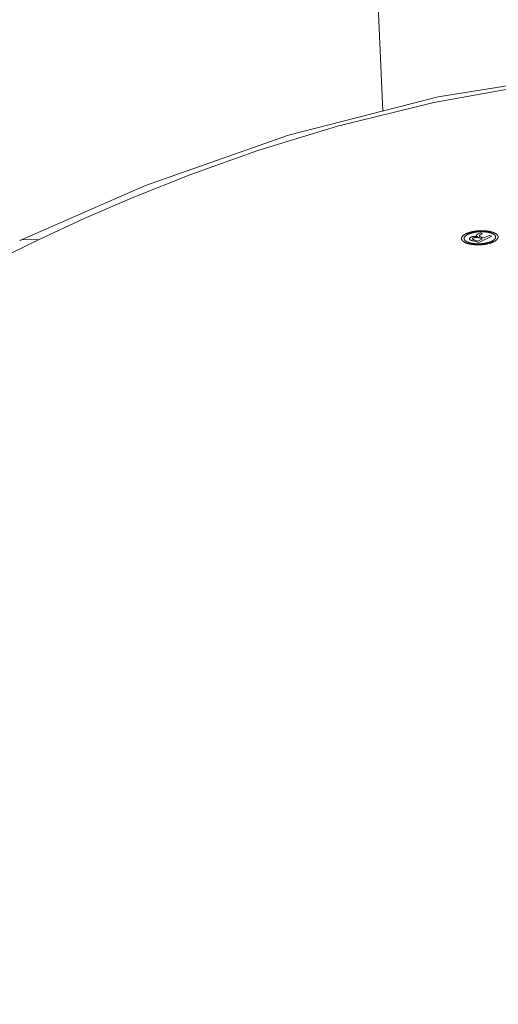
# Model space of a CAD drawing. Header units: millimetres. Extents: x 3925 to 5043, y -86 to 778.
# Tile 151 of 159: x 4819.48 to 4825.46, y 531.33 to 543.61. Entities that reach past the tile are written whole.
import ezdxf

# ---------------------------------------------------------------- set-up
doc = ezdxf.new("R2010")
doc.units = ezdxf.units.MM
doc.header["$LTSCALE"] = 46.255
doc.layers.add('140-155102-0DXF_CONTINUOUS_LINE', color=7, linetype='CONTINUOUS')
doc.layers.add('H30K-TOP-COVDXF_CONTINUOUS_LINE', color=7, linetype='CONTINUOUS')

msp = doc.modelspace()

# ---------------------------------------------------------------- linework, layer by layer
at = {"layer": '140-155102-0DXF_CONTINUOUS_LINE', "color": 7, "linetype": 'Continuous', "lineweight": 0}
msp.add_line((4822.8096, 568.735), (4824.0184, 542.4707), dxfattribs=at)
at = {"layer": 'H30K-TOP-COVDXF_CONTINUOUS_LINE', "color": 7, "linetype": 'Continuous', "lineweight": 0}
for p, q in [((4821.0527, 541.5436), (4819.4846, 540.8545)), ((4819.7293, 540.8685), (4774.4452, 519.0485)), ((4825.1393, 540.8518), (4825.136, 540.8528)), ((4825.1425, 540.8509), (4825.1393, 540.8518)), ((4825.2142, 540.83), (4825.1425, 540.8509)), ((4825.1647, 540.8604), (4825.167, 540.8597)), ((4825.167, 540.8597), (4825.1694, 540.859)), ((4825.1694, 540.859), (4825.2015, 540.8497)), ((4825.1944, 540.9031), (4825.1967, 540.9027)), ((4825.1984, 540.9344), (4825.2103, 540.9402)), ((4825.2015, 540.8497), (4825.2601, 540.8779)), ((4825.2103, 540.9402), (4825.2219, 540.9461)), ((4825.3779, 540.9089), (4825.2142, 540.83)), ((4825.2212, 540.8891), (4825.219, 540.8897)), ((4825.2233, 540.8885), (4825.2212, 540.8891)), ((4825.2255, 540.8879), (4825.2233, 540.8885)), ((4825.2286, 540.887), (4825.2255, 540.8879)), ((4825.2601, 540.8779), (4825.2286, 540.887)), ((4825.2298, 540.952), (4825.2608, 540.943)), ((4825.2538, 540.9384), (4825.2409, 540.9321)), ((4825.2467, 540.8976), (4825.2488, 540.897)), ((4825.2488, 540.897), (4825.254, 540.8955)), ((4825.254, 540.8955), (4825.2806, 540.8878)), ((4825.2806, 540.8878), (4825.3446, 540.9186)), ((4825.3446, 540.9186), (4825.3779, 540.9089))]:
    msp.add_line(p, q, dxfattribs=at)
for points in [[(4836.4198, 542.0005), (4834.6548, 542.4578), (4832.6815, 542.8302), (4830.6852, 543.0477), (4828.667, 543.0949), (4826.6595, 542.9604), (4824.7083, 542.647), (4822.8408, 542.1697), (4821.0527, 541.5436)], [(4836.2187, 541.9775), (4835.6112, 542.1475), (4834.9256, 542.323), (4834.1423, 542.5018), (4833.2384, 542.6785), (4832.1868, 542.8426), (4830.9507, 542.9764), (4829.4842, 543.049), (4827.7985, 543.0121), (4826.1081, 542.8402), (4824.6521, 542.5788), (4823.4514, 542.2814), (4822.4566, 541.9774), (4821.6221, 541.6814), (4820.9098, 541.3986), (4820.2878, 541.129), (4819.7293, 540.8685)], [(4825.0534, 540.9403), (4825.0568, 540.9419), (4825.0603, 540.9435), (4825.064, 540.945), (4825.0677, 540.9466), (4825.0716, 540.9481), (4825.0755, 540.9496), (4825.0796, 540.951), (4825.0837, 540.9524), (4825.0879, 540.9538), (4825.0922, 540.9552), (4825.0965, 540.9565), (4825.101, 540.9578), (4825.1055, 540.9591), (4825.1101, 540.9603), (4825.1147, 540.9615), (4825.1194, 540.9627), (4825.1241, 540.9638), (4825.129, 540.9649), (4825.1338, 540.966), (4825.1387, 540.967), (4825.1436, 540.968), (4825.1486, 540.9689), (4825.1536, 540.9698), (4825.1587, 540.9706), (4825.1637, 540.9714), (4825.1688, 540.9722), (4825.1739, 540.9729), (4825.1791, 540.9736), (4825.1842, 540.9742), (4825.1894, 540.9748), (4825.1945, 540.9753), (4825.1997, 540.9758), (4825.2048, 540.9762), (4825.21, 540.9766)], [(4825.21, 540.9766), (4825.2151, 540.9769), (4825.2203, 540.9772), (4825.2255, 540.9774), (4825.2308, 540.9776), (4825.236, 540.9777), (4825.2413, 540.9778), (4825.2465, 540.9779), (4825.2518, 540.9778), (4825.257, 540.9778), (4825.2623, 540.9777), (4825.2675, 540.9775), (4825.2728, 540.9773), (4825.278, 540.9771), (4825.2832, 540.9768), (4825.2883, 540.9765), (4825.2935, 540.9761), (4825.2986, 540.9757), (4825.3037, 540.9752), (4825.3087, 540.9747), (4825.3137, 540.9741), (4825.3186, 540.9735), (4825.3235, 540.9729), (4825.3283, 540.9722), (4825.3331, 540.9715), (4825.3378, 540.9707), (4825.3425, 540.9699), (4825.347, 540.9691), (4825.3515, 540.9682), (4825.3559, 540.9673), (4825.3603, 540.9663), (4825.3645, 540.9653), (4825.3686, 540.9643), (4825.3727, 540.9632), (4825.3767, 540.9621)], [(4819.7293, 540.8685), (4819.5129, 540.8664), (4819.4846, 540.8545)], [(4824.9987, 540.8748), (4824.9984, 540.8768), (4824.9982, 540.8787), (4824.9982, 540.8807), (4824.9983, 540.8827), (4824.9985, 540.8847), (4824.9988, 540.8867), (4824.9992, 540.8887), (4824.9998, 540.8907), (4825.0005, 540.8928), (4825.0013, 540.8948), (4825.0022, 540.8968), (4825.0033, 540.8989), (4825.0044, 540.9009), (4825.0057, 540.9029), (4825.0071, 540.9049), (4825.0086, 540.9069), (4825.0102, 540.9089), (4825.0119, 540.9109), (4825.0138, 540.9129), (4825.0157, 540.9149), (4825.0177, 540.9168), (4825.0199, 540.9188), (4825.0221, 540.9207), (4825.0245, 540.9226), (4825.027, 540.9245), (4825.0295, 540.9263), (4825.0322, 540.9282), (4825.0349, 540.93), (4825.0378, 540.9318), (4825.0407, 540.9335), (4825.0437, 540.9353), (4825.0469, 540.937), (4825.0501, 540.9386), (4825.0534, 540.9403)], [(4825.0779, 540.8181), (4825.0741, 540.8193), (4825.0703, 540.8205), (4825.0665, 540.8218), (4825.0629, 540.823), (4825.0593, 540.8244), (4825.0559, 540.8257), (4825.0525, 540.8271), (4825.0492, 540.8286), (4825.0459, 540.8301), (4825.0428, 540.8316), (4825.0397, 540.8331), (4825.0368, 540.8347), (4825.0339, 540.8363), (4825.0312, 540.838), (4825.0285, 540.8396), (4825.0259, 540.8413), (4825.0234, 540.843), (4825.0211, 540.8448), (4825.0188, 540.8465), (4825.0167, 540.8483), (4825.0146, 540.8501), (4825.0127, 540.8519), (4825.0109, 540.8538), (4825.0091, 540.8556), (4825.0076, 540.8575), (4825.0061, 540.8594), (4825.0047, 540.8613), (4825.0035, 540.8632), (4825.0024, 540.8651), (4825.0014, 540.8671), (4825.0005, 540.869), (4824.9998, 540.8709), (4824.9992, 540.8729), (4824.9987, 540.8748)], [(4825.0782, 540.9333), (4825.0753, 540.9318), (4825.0726, 540.9304), (4825.0699, 540.929), (4825.0673, 540.9275), (4825.0647, 540.9259), (4825.0623, 540.9244), (4825.0599, 540.9229), (4825.0576, 540.9213), (4825.0554, 540.9197), (4825.0533, 540.918), (4825.0512, 540.9164), (4825.0493, 540.9148), (4825.0474, 540.9131), (4825.0456, 540.9114), (4825.044, 540.9097), (4825.0424, 540.908), (4825.0409, 540.9063), (4825.0395, 540.9046), (4825.0382, 540.9028), (4825.037, 540.9011), (4825.0358, 540.8994), (4825.0348, 540.8976), (4825.0339, 540.8959), (4825.0331, 540.8941), (4825.0324, 540.8924), (4825.0318, 540.8906), (4825.0313, 540.8889), (4825.0309, 540.8872), (4825.0306, 540.8854), (4825.0304, 540.8837), (4825.0304, 540.882), (4825.0304, 540.8803), (4825.0306, 540.8786), (4825.0308, 540.877)], [(4825.0308, 540.877), (4825.0312, 540.8753), (4825.0317, 540.8736), (4825.0323, 540.8719), (4825.033, 540.8703), (4825.0338, 540.8686), (4825.0348, 540.8669), (4825.0358, 540.8653), (4825.037, 540.8637), (4825.0382, 540.862), (4825.0396, 540.8604), (4825.041, 540.8588), (4825.0426, 540.8572), (4825.0442, 540.8557), (4825.046, 540.8541), (4825.0478, 540.8526), (4825.0498, 540.851), (4825.0518, 540.8495), (4825.0539, 540.8481), (4825.0561, 540.8466), (4825.0584, 540.8452), (4825.0608, 540.8438), (4825.0632, 540.8424), (4825.0658, 540.841), (4825.0684, 540.8397), (4825.0711, 540.8384), (4825.0738, 540.8371), (4825.0767, 540.8358), (4825.0796, 540.8346), (4825.0826, 540.8335), (4825.0857, 540.8323), (4825.0888, 540.8312), (4825.092, 540.8301), (4825.0953, 540.8291), (4825.0986, 540.8281)], [(4825.2128, 540.9647), (4825.2084, 540.9643), (4825.204, 540.964), (4825.1995, 540.9635), (4825.1951, 540.9631), (4825.1907, 540.9626), (4825.1863, 540.962), (4825.1818, 540.9615), (4825.1774, 540.9608), (4825.1731, 540.9602), (4825.1687, 540.9595), (4825.1644, 540.9588), (4825.1601, 540.958), (4825.1558, 540.9572), (4825.1515, 540.9563), (4825.1473, 540.9555), (4825.1432, 540.9545), (4825.139, 540.9536), (4825.135, 540.9526), (4825.1309, 540.9516), (4825.1269, 540.9506), (4825.123, 540.9495), (4825.1191, 540.9484), (4825.1153, 540.9473), (4825.1116, 540.9461), (4825.1079, 540.945), (4825.1043, 540.9438), (4825.1007, 540.9425), (4825.0972, 540.9413), (4825.0939, 540.94), (4825.0905, 540.9387), (4825.0873, 540.9374), (4825.0842, 540.936), (4825.0811, 540.9346), (4825.0782, 540.9333)], [(4825.1015, 540.8674), (4825.1008, 540.8679), (4825.1002, 540.8685), (4825.0996, 540.869), (4825.099, 540.8696), (4825.0985, 540.8702), (4825.098, 540.8708), (4825.0976, 540.8714), (4825.0973, 540.872), (4825.097, 540.8726), (4825.0967, 540.8732), (4825.0965, 540.8738), (4825.0963, 540.8745), (4825.0962, 540.8751), (4825.0961, 540.8758), (4825.0961, 540.8764), (4825.0961, 540.8771), (4825.0961, 540.8778), (4825.0962, 540.8784), (4825.0963, 540.8791), (4825.0965, 540.8798), (4825.0967, 540.8804), (4825.097, 540.8811), (4825.0972, 540.8818), (4825.0976, 540.8825), (4825.0979, 540.8831), (4825.0983, 540.8838), (4825.0988, 540.8845), (4825.0993, 540.8851), (4825.0998, 540.8858), (4825.1003, 540.8865), (4825.1009, 540.8871), (4825.1015, 540.8878), (4825.1022, 540.8884), (4825.1029, 540.8891), (4825.1036, 540.8897), (4825.1043, 540.8903), (4825.1051, 540.8909), (4825.1059, 540.8915), (4825.1068, 540.8921), (4825.1077, 540.8927), (4825.1086, 540.8933), (4825.1095, 540.8939), (4825.1105, 540.8944), (4825.1115, 540.895), (4825.1125, 540.8955), (4825.1135, 540.896)], [(4825.136, 540.8528), (4825.1328, 540.8538), (4825.1312, 540.8543), (4825.1296, 540.8548), (4825.128, 540.8554), (4825.1264, 540.8559), (4825.1249, 540.8564), (4825.1234, 540.857), (4825.1219, 540.8575), (4825.1204, 540.8581), (4825.1189, 540.8586), (4825.1174, 540.8592), (4825.116, 540.8598), (4825.1146, 540.8603), (4825.1133, 540.8609), (4825.1119, 540.8615), (4825.1106, 540.8621), (4825.1094, 540.8628), (4825.1081, 540.8634), (4825.1069, 540.864), (4825.1058, 540.8647), (4825.1046, 540.8653), (4825.1035, 540.866), (4825.1025, 540.8667), (4825.1015, 540.8674)], [(4825.1135, 540.896), (4825.1144, 540.8964), (4825.1153, 540.8968), (4825.1163, 540.8973), (4825.1172, 540.8977), (4825.1182, 540.898), (4825.1192, 540.8984), (4825.1202, 540.8988), (4825.1213, 540.8992), (4825.1224, 540.8996), (4825.1235, 540.8999), (4825.1246, 540.9003), (4825.1257, 540.9006), (4825.1269, 540.901), (4825.1281, 540.9013), (4825.1293, 540.9016), (4825.1305, 540.902), (4825.1317, 540.9023), (4825.1329, 540.9026), (4825.1342, 540.9029), (4825.1355, 540.9031), (4825.1367, 540.9034), (4825.138, 540.9037), (4825.1393, 540.9039), (4825.1406, 540.9042), (4825.1419, 540.9044), (4825.1433, 540.9046), (4825.1446, 540.9048), (4825.1459, 540.905), (4825.1472, 540.9052), (4825.1486, 540.9053), (4825.1499, 540.9055), (4825.1513, 540.9056), (4825.1526, 540.9058), (4825.154, 540.9059), (4825.1553, 540.906), (4825.1566, 540.9061), (4825.158, 540.9061), (4825.1593, 540.9062), (4825.1606, 540.9062), (4825.162, 540.9063), (4825.1633, 540.9063), (4825.1646, 540.9063)], [(4825.149, 540.8879), (4825.1484, 540.8876), (4825.1479, 540.8873), (4825.1474, 540.8871), (4825.1468, 540.8868), (4825.1463, 540.8865), (4825.1458, 540.8862), (4825.1453, 540.8859), (4825.1448, 540.8856), (4825.1443, 540.8853), (4825.1439, 540.885), (4825.1434, 540.8847), (4825.1429, 540.8844), (4825.1425, 540.8841), (4825.1421, 540.8838), (4825.1416, 540.8834), (4825.1412, 540.8831), (4825.1408, 540.8828), (4825.1405, 540.8825), (4825.1401, 540.8821), (4825.1397, 540.8818), (4825.1394, 540.8815), (4825.1391, 540.8811), (4825.1388, 540.8808), (4825.1385, 540.8805), (4825.1382, 540.8801), (4825.138, 540.8798), (4825.1377, 540.8795), (4825.1375, 540.8791), (4825.1373, 540.8788), (4825.1371, 540.8785), (4825.137, 540.8781), (4825.1368, 540.8778), (4825.1367, 540.8775), (4825.1366, 540.8771), (4825.1366, 540.8768), (4825.1365, 540.8765), (4825.1365, 540.8762), (4825.1365, 540.8758), (4825.1365, 540.8755), (4825.1366, 540.8752), (4825.1367, 540.8749), (4825.1368, 540.8746), (4825.1369, 540.8743), (4825.137, 540.874), (4825.1372, 540.8737), (4825.1375, 540.8734), (4825.1377, 540.8731), (4825.138, 540.8728)], [(4825.138, 540.8728), (4825.1385, 540.8723), (4825.1391, 540.8718), (4825.1397, 540.8712), (4825.1404, 540.8708), (4825.1411, 540.8703), (4825.1418, 540.8698), (4825.1426, 540.8693), (4825.1434, 540.8688), (4825.1442, 540.8684), (4825.145, 540.8679), (4825.1459, 540.8675), (4825.1468, 540.8671), (4825.1477, 540.8666), (4825.1486, 540.8662), (4825.1496, 540.8658), (4825.1506, 540.8654), (4825.1516, 540.8649), (4825.1526, 540.8645), (4825.1537, 540.8641), (4825.1547, 540.8638), (4825.1558, 540.8634), (4825.1569, 540.863), (4825.158, 540.8626), (4825.1591, 540.8622), (4825.1602, 540.8619), (4825.1613, 540.8615), (4825.1624, 540.8611), (4825.1647, 540.8604)], [(4825.194, 540.8943), (4825.193, 540.8944), (4825.192, 540.8944), (4825.191, 540.8945), (4825.1899, 540.8946), (4825.1889, 540.8946), (4825.1878, 540.8946), (4825.1868, 540.8946), (4825.1857, 540.8946), (4825.1846, 540.8946), (4825.1836, 540.8946), (4825.1825, 540.8946), (4825.1814, 540.8945), (4825.1803, 540.8945), (4825.1792, 540.8944), (4825.1781, 540.8943), (4825.1769, 540.8943), (4825.1758, 540.8942), (4825.1747, 540.8941), (4825.1736, 540.8939), (4825.1725, 540.8938), (4825.1714, 540.8937), (4825.1703, 540.8935), (4825.1693, 540.8934), (4825.1682, 540.8932), (4825.1671, 540.893), (4825.166, 540.8928), (4825.165, 540.8927), (4825.1639, 540.8925), (4825.1629, 540.8922), (4825.1619, 540.892), (4825.1609, 540.8918), (4825.1599, 540.8916), (4825.1589, 540.8913), (4825.158, 540.8911), (4825.1571, 540.8908), (4825.1562, 540.8906), (4825.1553, 540.8903), (4825.1544, 540.89), (4825.1535, 540.8897), (4825.1527, 540.8894), (4825.1519, 540.8891), (4825.1511, 540.8888), (4825.1504, 540.8885), (4825.1497, 540.8882), (4825.149, 540.8879)], [(4825.1646, 540.9063), (4825.1659, 540.9062), (4825.1672, 540.9062), (4825.1685, 540.9061), (4825.1698, 540.9061), (4825.1711, 540.906), (4825.1724, 540.9059), (4825.1736, 540.9058), (4825.1749, 540.9057), (4825.1762, 540.9056), (4825.1774, 540.9055), (4825.1787, 540.9054), (4825.1799, 540.9053), (4825.1812, 540.9051), (4825.1824, 540.905), (4825.1836, 540.9048), (4825.1848, 540.9046), (4825.1861, 540.9045), (4825.1873, 540.9043), (4825.1885, 540.9041), (4825.1897, 540.9039), (4825.1908, 540.9037), (4825.192, 540.9035), (4825.1932, 540.9033), (4825.1944, 540.9031)], [(4825.2001, 540.9021), (4825.1993, 540.9024), (4825.1985, 540.9027), (4825.1977, 540.9031), (4825.1969, 540.9035), (4825.1961, 540.9038), (4825.1954, 540.9042), (4825.1947, 540.9046), (4825.194, 540.905), (4825.1933, 540.9054), (4825.1926, 540.9058), (4825.1919, 540.9062), (4825.1913, 540.9066), (4825.1906, 540.9071), (4825.19, 540.9075), (4825.1895, 540.9079), (4825.1889, 540.9084), (4825.1884, 540.9088), (4825.1878, 540.9092), (4825.1873, 540.9097), (4825.1869, 540.9102), (4825.1864, 540.9106), (4825.186, 540.9111), (4825.1856, 540.9115), (4825.1853, 540.912), (4825.1849, 540.9125), (4825.1846, 540.913), (4825.1843, 540.9134), (4825.1841, 540.9139), (4825.1839, 540.9144), (4825.1837, 540.9149), (4825.1835, 540.9154), (4825.1834, 540.9158), (4825.1833, 540.9163), (4825.1832, 540.9168), (4825.1832, 540.9173), (4825.1832, 540.9178), (4825.1833, 540.9183), (4825.1833, 540.9188), (4825.1835, 540.9193)], [(4825.1835, 540.9193), (4825.1836, 540.9197), (4825.1837, 540.9202), (4825.1839, 540.9207), (4825.1841, 540.9212), (4825.1843, 540.9217), (4825.1846, 540.9221), (4825.1848, 540.9226), (4825.1851, 540.9231), (4825.1854, 540.9236), (4825.1857, 540.9241), (4825.186, 540.9246), (4825.1863, 540.9251), (4825.1867, 540.9255), (4825.1871, 540.926), (4825.1875, 540.9265), (4825.1879, 540.927), (4825.1884, 540.9274), (4825.1888, 540.9279), (4825.1893, 540.9284), (4825.1898, 540.9288), (4825.1903, 540.9293), (4825.1909, 540.9298), (4825.1915, 540.9302), (4825.1921, 540.9307), (4825.1927, 540.9311), (4825.1933, 540.9315), (4825.194, 540.932), (4825.1947, 540.9324), (4825.1954, 540.9328), (4825.1961, 540.9332), (4825.1969, 540.9336), (4825.1976, 540.934), (4825.1984, 540.9344)], [(4825.219, 540.8897), (4825.2179, 540.89), (4825.2168, 540.8903), (4825.2157, 540.8905), (4825.2145, 540.8908), (4825.2134, 540.8911), (4825.2123, 540.8913), (4825.2111, 540.8916), (4825.2099, 540.8918), (4825.2088, 540.8921), (4825.2076, 540.8923), (4825.2064, 540.8925), (4825.2052, 540.8928), (4825.204, 540.893), (4825.2028, 540.8932), (4825.2016, 540.8934), (4825.2003, 540.8935), (4825.1991, 540.8937), (4825.1978, 540.8939), (4825.1965, 540.894), (4825.1953, 540.8942), (4825.194, 540.8943)], [(4825.1967, 540.9027), (4825.199, 540.9023), (4825.2001, 540.9021)], [(4825.356, 540.9521), (4825.3526, 540.9531), (4825.3491, 540.954), (4825.3456, 540.9549), (4825.3419, 540.9558), (4825.3382, 540.9566), (4825.3344, 540.9574), (4825.3306, 540.9582), (4825.3266, 540.9589), (4825.3227, 540.9596), (4825.3186, 540.9602), (4825.3145, 540.9609), (4825.3104, 540.9614), (4825.3062, 540.962), (4825.3019, 540.9625), (4825.2976, 540.963), (4825.2933, 540.9634), (4825.289, 540.9638), (4825.2846, 540.9642), (4825.2802, 540.9645), (4825.2757, 540.9648), (4825.2713, 540.9651), (4825.2668, 540.9653), (4825.2623, 540.9654), (4825.2578, 540.9656), (4825.2533, 540.9657), (4825.2488, 540.9657), (4825.2442, 540.9657), (4825.2397, 540.9657), (4825.2352, 540.9656), (4825.2307, 540.9655), (4825.2262, 540.9654), (4825.2217, 540.9652), (4825.2173, 540.9649), (4825.2128, 540.9647)], [(4825.2409, 540.9321), (4825.24, 540.9317), (4825.2392, 540.9313), (4825.2384, 540.9309), (4825.2376, 540.9305), (4825.2368, 540.9301), (4825.236, 540.9296), (4825.2352, 540.9292), (4825.2344, 540.9288), (4825.2337, 540.9283), (4825.2329, 540.9278), (4825.2322, 540.9274), (4825.2314, 540.9269), (4825.2307, 540.9264), (4825.23, 540.926), (4825.2293, 540.9255), (4825.2286, 540.925), (4825.228, 540.9245), (4825.2273, 540.924), (4825.2267, 540.9236), (4825.2261, 540.9231), (4825.2256, 540.9226), (4825.225, 540.9221), (4825.2245, 540.9216), (4825.224, 540.9211), (4825.2235, 540.9206), (4825.223, 540.9201), (4825.2226, 540.9196), (4825.2222, 540.9191), (4825.2218, 540.9186), (4825.2215, 540.9181), (4825.2212, 540.9176), (4825.2209, 540.9171), (4825.2206, 540.9166), (4825.2204, 540.9161), (4825.2202, 540.9156), (4825.2201, 540.9151), (4825.2199, 540.9146), (4825.2199, 540.9141), (4825.2198, 540.9136), (4825.2198, 540.9131), (4825.2199, 540.9127), (4825.22, 540.9122), (4825.2201, 540.9117), (4825.2202, 540.9113), (4825.2204, 540.9108), (4825.2207, 540.9103), (4825.221, 540.9099), (4825.2213, 540.9094), (4825.2217, 540.909)], [(4825.2217, 540.909), (4825.2222, 540.9085), (4825.2227, 540.9081), (4825.2233, 540.9076), (4825.2238, 540.9072), (4825.2244, 540.9067), (4825.2251, 540.9063), (4825.2258, 540.9059), (4825.2265, 540.9055), (4825.2272, 540.9051), (4825.2279, 540.9046), (4825.2287, 540.9043), (4825.2295, 540.9039), (4825.2303, 540.9035), (4825.2312, 540.9031), (4825.232, 540.9027), (4825.2329, 540.9024), (4825.2338, 540.902), (4825.2347, 540.9016), (4825.2357, 540.9013), (4825.2366, 540.9009), (4825.2376, 540.9006), (4825.2386, 540.9002), (4825.2396, 540.8999), (4825.2406, 540.8996), (4825.2416, 540.8992), (4825.2426, 540.8989), (4825.2436, 540.8986), (4825.2446, 540.8983), (4825.2467, 540.8976)], [(4825.4238, 540.9033), (4825.4234, 540.905), (4825.4229, 540.9067), (4825.4223, 540.9083), (4825.4216, 540.91), (4825.4207, 540.9117), (4825.4198, 540.9133), (4825.4188, 540.915), (4825.4176, 540.9166), (4825.4164, 540.9182), (4825.415, 540.9198), (4825.4136, 540.9214), (4825.412, 540.923), (4825.4104, 540.9246), (4825.4086, 540.9261), (4825.4068, 540.9277), (4825.4048, 540.9292), (4825.4028, 540.9307), (4825.4007, 540.9322), (4825.3985, 540.9336), (4825.3962, 540.9351), (4825.3938, 540.9365), (4825.3914, 540.9379), (4825.3888, 540.9392), (4825.3862, 540.9406), (4825.3835, 540.9419), (4825.3808, 540.9432), (4825.3779, 540.9444), (4825.375, 540.9456), (4825.372, 540.9468), (4825.3689, 540.9479), (4825.3658, 540.949), (4825.3626, 540.9501), (4825.3594, 540.9512), (4825.356, 540.9521)], [(4825.3757, 540.8467), (4825.3785, 540.8481), (4825.3813, 540.8496), (4825.384, 540.8511), (4825.3867, 540.8525), (4825.3892, 540.8541), (4825.3917, 540.8556), (4825.3941, 540.8572), (4825.3964, 540.8588), (4825.3987, 540.8604), (4825.4008, 540.862), (4825.4029, 540.8637), (4825.4048, 540.8653), (4825.4067, 540.867), (4825.4085, 540.8687), (4825.4102, 540.8704), (4825.4118, 540.8721), (4825.4133, 540.8738), (4825.4148, 540.8755), (4825.4161, 540.8773), (4825.4173, 540.879), (4825.4185, 540.8808), (4825.4195, 540.8825), (4825.4204, 540.8843), (4825.4213, 540.886), (4825.422, 540.8878), (4825.4226, 540.8895), (4825.4231, 540.8913), (4825.4236, 540.893), (4825.4239, 540.8948), (4825.4241, 540.8965), (4825.4242, 540.8982), (4825.4241, 540.8999), (4825.424, 540.9016), (4825.4238, 540.9033)], [(4825.3767, 540.9621), (4825.3805, 540.9609), (4825.3843, 540.9597), (4825.388, 540.9585), (4825.3916, 540.9572), (4825.3952, 540.9559), (4825.3987, 540.9545), (4825.402, 540.9531), (4825.4053, 540.9517), (4825.4085, 540.9502), (4825.4117, 540.9487), (4825.4147, 540.9471), (4825.4176, 540.9455), (4825.4205, 540.9439), (4825.4232, 540.9423), (4825.4259, 540.9406), (4825.4284, 540.9389), (4825.4309, 540.9372), (4825.4332, 540.9355), (4825.4354, 540.9337), (4825.4376, 540.9319), (4825.4396, 540.9301), (4825.4415, 540.9283), (4825.4433, 540.9264), (4825.4449, 540.9246), (4825.4465, 540.9227), (4825.4479, 540.9208), (4825.4492, 540.9189), (4825.4504, 540.917), (4825.4515, 540.9151), (4825.4524, 540.9131), (4825.4533, 540.9112), (4825.4539, 540.9093), (4825.4545, 540.9073), (4825.4549, 540.9054)], [(4825.4549, 540.9054), (4825.4552, 540.9034), (4825.4554, 540.9014), (4825.4554, 540.8995), (4825.4553, 540.8975), (4825.4551, 540.8955), (4825.4547, 540.8934), (4825.4543, 540.8914), (4825.4537, 540.8894), (4825.4529, 540.8874), (4825.4521, 540.8853), (4825.4511, 540.8833), (4825.4501, 540.8812), (4825.4489, 540.8792), (4825.4476, 540.8772), (4825.4461, 540.8752), (4825.4446, 540.8731), (4825.4429, 540.8711), (4825.4412, 540.8691), (4825.4393, 540.8671), (4825.4373, 540.8652), (4825.4353, 540.8632), (4825.4331, 540.8613), (4825.4308, 540.8593), (4825.4284, 540.8574), (4825.4259, 540.8555), (4825.4233, 540.8537), (4825.4206, 540.8518), (4825.4179, 540.85), (4825.415, 540.8482), (4825.412, 540.8464), (4825.4089, 540.8447), (4825.4058, 540.843), (4825.4026, 540.8413), (4825.3992, 540.8397)], [(4825.2433, 540.8037), (4825.2382, 540.8034), (4825.233, 540.8031), (4825.2279, 540.8029), (4825.2227, 540.8027), (4825.2175, 540.8026), (4825.2123, 540.8025), (4825.207, 540.8025), (4825.2018, 540.8025), (4825.1966, 540.8026), (4825.1914, 540.8027), (4825.1862, 540.8028), (4825.181, 540.803), (4825.1758, 540.8033), (4825.1707, 540.8035), (4825.1655, 540.8039), (4825.1604, 540.8043), (4825.1554, 540.8047), (4825.1504, 540.8051), (4825.1454, 540.8056), (4825.1404, 540.8062), (4825.1355, 540.8068), (4825.1307, 540.8074), (4825.1259, 540.8081), (4825.1211, 540.8088), (4825.1165, 540.8096), (4825.1119, 540.8104), (4825.1073, 540.8112), (4825.1029, 540.8121), (4825.0985, 540.813), (4825.0942, 540.8139), (4825.09, 540.8149), (4825.0859, 540.816), (4825.0819, 540.817), (4825.0779, 540.8181)], [(4825.0986, 540.8281), (4825.102, 540.8271), (4825.1055, 540.8262), (4825.109, 540.8253), (4825.1127, 540.8245), (4825.1164, 540.8236), (4825.1202, 540.8228), (4825.124, 540.8221), (4825.1279, 540.8214), (4825.1319, 540.8207), (4825.1359, 540.82), (4825.14, 540.8194), (4825.1442, 540.8188), (4825.1484, 540.8183), (4825.1526, 540.8178), (4825.1569, 540.8173), (4825.1612, 540.8169), (4825.1655, 540.8165), (4825.1699, 540.8161), (4825.1743, 540.8158), (4825.1787, 540.8155), (4825.1832, 540.8153), (4825.1877, 540.815), (4825.1922, 540.8149), (4825.1967, 540.8147), (4825.2012, 540.8147), (4825.2057, 540.8146), (4825.2102, 540.8146), (4825.2147, 540.8146), (4825.2192, 540.8147), (4825.2237, 540.8148), (4825.2282, 540.815), (4825.2326, 540.8152), (4825.2371, 540.8154), (4825.2415, 540.8157)], [(4825.2415, 540.8157), (4825.2459, 540.816), (4825.2503, 540.8163), (4825.2548, 540.8167), (4825.2592, 540.8172), (4825.2636, 540.8177), (4825.268, 540.8182), (4825.2724, 540.8188), (4825.2768, 540.8194), (4825.2811, 540.82), (4825.2855, 540.8207), (4825.2898, 540.8214), (4825.2941, 540.8222), (4825.2983, 540.823), (4825.3026, 540.8238), (4825.3068, 540.8247), (4825.3109, 540.8256), (4825.3151, 540.8265), (4825.3191, 540.8275), (4825.3232, 540.8285), (4825.3271, 540.8295), (4825.331, 540.8306), (4825.3349, 540.8317), (4825.3387, 540.8328), (4825.3425, 540.8339), (4825.3461, 540.8351), (4825.3497, 540.8363), (4825.3533, 540.8375), (4825.3567, 540.8388), (4825.3601, 540.84), (4825.3634, 540.8413), (4825.3666, 540.8426), (4825.3697, 540.844), (4825.3727, 540.8453), (4825.3757, 540.8467)], [(4825.3992, 540.8397), (4825.3958, 540.8381), (4825.3923, 540.8365), (4825.3887, 540.8349), (4825.385, 540.8334), (4825.3811, 540.8319), (4825.3772, 540.8304), (4825.3732, 540.829), (4825.3691, 540.8276), (4825.3649, 540.8262), (4825.3606, 540.8248), (4825.3563, 540.8235), (4825.3519, 540.8222), (4825.3474, 540.821), (4825.3428, 540.8197), (4825.3382, 540.8185), (4825.3335, 540.8174), (4825.3288, 540.8163), (4825.324, 540.8152), (4825.3191, 540.8141), (4825.3143, 540.8131), (4825.3093, 540.8122), (4825.3044, 540.8113), (4825.2994, 540.8104), (4825.2944, 540.8095), (4825.2893, 540.8087), (4825.2843, 540.808), (4825.2792, 540.8073), (4825.2741, 540.8066), (4825.2689, 540.806), (4825.2638, 540.8055), (4825.2587, 540.8049), (4825.2536, 540.8045), (4825.2484, 540.8041), (4825.2433, 540.8037)]]:
    msp.add_lwpolyline(points, dxfattribs=at)

doc.saveas('drawing.dxf')
